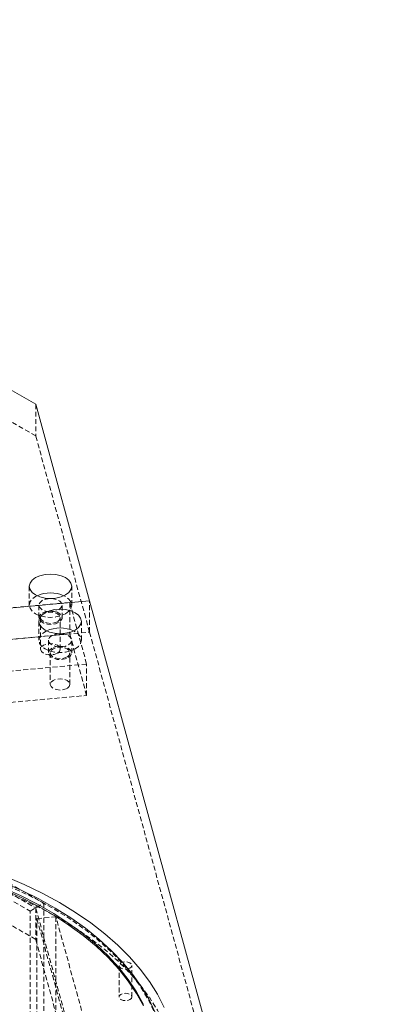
# Model space of a CAD drawing. Header units: millimetres. Extents: x 1529 to 6255, y 1713 to 5797.
# Tile 82 of 82: x 5948 to 6043, y 4953 to 5208. Entities that reach past the tile are written whole.
import ezdxf

# ---------------------------------------------------------------- set-up
doc = ezdxf.new("R2010")
doc.units = ezdxf.units.MM
doc.linetypes.add('HIDDEN', pattern=[1.905, 1.27, -0.635])

msp = doc.modelspace()

# ---------------------------------------------------------------- linework, layer by layer
at = {"color": 7, "linetype": 'HIDDEN', "lineweight": 0}
for p, q in [((5951.971, 5100.267), (5540.713, 5337.681)), ((5540.713, 5215.2), (5951.971, 4977.786)), ((5545.663, 5214.791), (5954.093, 4979.01)), ((5542.128, 5212.75), (5950.557, 4976.969)), ((5951.971, 4969.62), (5540.713, 5207.034)), ((5951.971, 5108.432), (5951.971, 5100.267)), ((5965.949, 5049.32), (5951.971, 5100.267)), ((5950.308, 5061.234), (5950.308, 5056.335)), ((5961.308, 5056.335), (5961.308, 5061.234)), ((5965.949, 5049.32), (5965.949, 5057.485)), ((5960.796, 5057.031), (5751.406, 5037.886)), ((5952.808, 5056.335), (5952.808, 5053.068)), ((5958.808, 5053.068), (5958.808, 5056.335)), ((5965.176, 5041.066), (5960.796, 5057.031)), ((5960.796, 5057.031), (5960.796, 5048.866)), ((5953.258, 5053.068), (5953.258, 5044.903)), ((5958.358, 5044.903), (5958.358, 5053.068)), ((5952.811, 5052.111), (5952.811, 5047.212)), ((5963.811, 5047.212), (5963.811, 5052.111)), ((5694.335, 5024.485), (5965.949, 5049.32)), ((5960.796, 5048.866), (5751.406, 5029.721)), ((5955.311, 5047.212), (5955.311, 5043.945)), ((5965.176, 5032.901), (5960.796, 5048.866)), ((5961.311, 5043.945), (5961.311, 5047.212)), ((5965.949, 5049.32), (6028.977, 4819.594)), ((5955.761, 5043.945), (5955.761, 5035.78)), ((5960.861, 5035.78), (5960.861, 5043.945)), ((5965.176, 5041.066), (5755.786, 5021.921)), ((5965.176, 5032.901), (5965.176, 5041.066)), ((5755.786, 5013.756), (5965.176, 5032.901)), ((5950.557, 4976.969), (5954.093, 4979.01)), ((5954.093, 4979.01), (5954.093, 4410.698)), ((5950.557, 4408.657), (5950.557, 4976.969)), ((5965.949, 4926.839), (5951.971, 4977.786)), ((5951.971, 4977.786), (5951.971, 4969.62)), ((5952.284, 4975.012), (5957.223, 4975.464)), ((5952.284, 4975.012), (6042.642, 4645.673)), ((5952.284, 4406.7), (5952.284, 4975.012)), ((6020.839, 4743.59), (5957.223, 4975.464)), ((5957.223, 4975.464), (5957.223, 4407.152)), ((5965.949, 4918.673), (5951.971, 4969.62)), ((5973.607, 4962.861), (5973.607, 4954.695)), ((5976.907, 4954.695), (5976.907, 4962.861))]:
    msp.add_line(p, q, dxfattribs=at)
at = {"color": 7, "linetype": 'Continuous', "lineweight": 15}
for p, q in [((5945.331, 5112.266), (5951.971, 5108.432)), ((5965.949, 5057.485), (5951.971, 5108.432)), ((5965.949, 5057.485), (5710.316, 5034.112)), ((5955.581, 5058.061), (5956.036, 5058.061)), ((5965.949, 5057.485), (6019.153, 4863.565)), ((5958.084, 5048.939), (5958.539, 5048.939))]:
    msp.add_line(p, q, dxfattribs=at)
at = {"color": 7, "linetype": 'Continuous', "lineweight": 15, "flags": 128}
for points in [[(5959.698, 5058.989), (5958.558, 5058.484), (5957.232, 5058.167), (5955.808, 5058.059), (5954.385, 5058.167), (5953.058, 5058.484), (5951.919, 5058.989), (5951.045, 5059.646), (5950.496, 5060.412), (5950.308, 5061.234), (5950.496, 5062.056), (5951.045, 5062.821), (5951.919, 5063.479), (5953.058, 5063.983), (5954.385, 5064.301), (5955.808, 5064.409), (5957.232, 5064.301), (5958.558, 5063.983), (5959.698, 5063.479), (5960.572, 5062.821), (5961.121, 5062.056), (5961.308, 5061.234), (5961.121, 5060.412), (5960.572, 5059.646), (5959.698, 5058.989)], [(5962.2, 5049.866), (5963.075, 5050.523), (5963.624, 5051.289), (5963.811, 5052.111), (5963.624, 5052.933), (5963.075, 5053.698), (5962.2, 5054.356), (5961.061, 5054.861), (5959.735, 5055.178), (5958.311, 5055.286), (5956.888, 5055.178), (5955.561, 5054.861), (5954.422, 5054.356), (5953.548, 5053.698), (5952.999, 5052.933), (5952.811, 5052.111), (5952.999, 5051.289), (5953.548, 5050.523), (5954.422, 5049.866), (5955.561, 5049.361), (5956.888, 5049.044), (5958.311, 5048.936), (5959.735, 5049.044), (5961.061, 5049.361), (5962.2, 5049.866)], [(5877.143, 4994.325), (5882.397, 4994.45), (5888.323, 4994.399), (5894.233, 4994.146), (5900.107, 4993.691), (5905.924, 4993.036), (5911.664, 4992.183), (5917.306, 4991.136), (5922.831, 4989.897), (5928.218, 4988.472), (5933.45, 4986.864), (5938.508, 4985.081), (5943.374, 4983.128), (5948.031, 4981.012), (5952.463, 4978.74), (5956.654, 4976.321), (5960.589, 4973.762), (5964.255, 4971.074), (5967.638, 4968.265), (5970.727, 4965.345), (5973.511, 4962.324), (5975.981, 4959.214), (5978.126, 4956.025), (5979.941, 4952.768)], [(5979.941, 4952.36), (5978.126, 4955.617), (5975.981, 4958.806), (5973.511, 4961.916), (5970.727, 4964.937), (5967.638, 4967.856), (5964.255, 4970.665), (5960.589, 4973.354), (5956.654, 4975.912), (5952.463, 4978.332), (5948.031, 4980.603), (5943.374, 4982.719), (5938.508, 4984.673), (5933.45, 4986.456), (5928.218, 4988.063), (5922.831, 4989.489), (5917.306, 4990.727), (5911.664, 4991.775), (5905.924, 4992.628), (5900.107, 4993.283), (5894.233, 4993.738), (5888.323, 4993.991), (5882.397, 4994.042), (5877.143, 4993.917)], [(5944.104, 4985.973), (5949.003, 4983.867), (5953.682, 4981.601), (5958.125, 4979.181), (5962.316, 4976.616), (5966.242, 4973.915), (5969.89, 4971.087), (5973.246, 4968.141), (5976.3, 4965.087), (5979.041, 4961.937), (5981.46, 4958.699), (5983.549, 4955.386), (5985.301, 4952.008)], [(5982.901, 4950.852), (5981.294, 4954.182), (5979.352, 4957.453), (5977.081, 4960.651), (5974.488, 4963.768), (5971.583, 4966.791), (5968.375, 4969.711), (5964.877, 4972.516), (5961.099, 4975.199), (5957.055, 4977.749), (5952.758, 4980.157), (5948.224, 4982.416), (5943.469, 4984.517)]]:
    msp.add_lwpolyline(points, dxfattribs=at)
at = {"color": 7, "linetype": 'HIDDEN', "lineweight": 0, "flags": 128}
for points in [[(5952.309, 5058.784), (5951.919, 5058.58), (5951.045, 5057.922), (5950.496, 5057.156), (5950.308, 5056.335), (5950.496, 5055.513), (5951.045, 5054.747), (5951.919, 5054.089), (5953.058, 5053.585), (5954.385, 5053.268), (5955.808, 5053.159), (5957.232, 5053.268), (5958.558, 5053.585), (5959.698, 5054.089), (5959.698, 5054.089)], [(5956.036, 5058.061), (5956.585, 5058.007), (5957.529, 5057.753), (5958.266, 5057.328), (5958.706, 5056.783), (5958.797, 5056.184), (5958.527, 5055.603), (5957.93, 5055.11), (5957.076, 5054.765), (5956.07, 5054.609), (5955.032, 5054.662), (5954.088, 5054.916), (5953.351, 5055.341), (5952.911, 5055.886), (5952.82, 5056.485), (5953.09, 5057.066), (5953.687, 5057.559), (5953.687, 5057.559)], [(5959.698, 5054.089), (5960.572, 5054.747), (5961.121, 5055.513), (5961.308, 5056.335), (5961.121, 5057.156), (5960.572, 5057.922), (5959.698, 5058.58), (5959.308, 5058.784)], [(5953.687, 5054.293), (5954.541, 5054.638), (5955.547, 5054.794), (5956.585, 5054.741), (5957.529, 5054.487), (5958.266, 5054.062), (5958.706, 5053.517), (5958.797, 5052.917), (5958.527, 5052.336), (5957.93, 5051.844), (5957.076, 5051.499), (5956.07, 5051.343), (5955.032, 5051.396), (5954.088, 5051.65), (5953.351, 5052.075), (5952.911, 5052.62), (5952.82, 5053.219), (5953.09, 5053.8), (5953.687, 5054.293)], [(5957.612, 5052.027), (5956.784, 5051.708), (5955.808, 5051.596), (5954.833, 5051.708), (5954.005, 5052.027), (5953.453, 5052.505), (5953.258, 5053.068), (5953.453, 5053.632), (5954.005, 5054.109), (5954.833, 5054.428), (5955.808, 5054.54), (5956.784, 5054.428), (5957.612, 5054.109), (5958.164, 5053.632), (5958.358, 5053.068), (5958.164, 5052.505), (5957.612, 5052.027)], [(5954.812, 5049.661), (5954.422, 5049.457), (5953.548, 5048.799), (5952.999, 5048.033), (5952.811, 5047.212), (5952.999, 5046.39), (5953.548, 5045.624), (5954.422, 5044.967), (5955.561, 5044.462), (5956.888, 5044.145), (5958.311, 5044.037), (5959.735, 5044.145), (5961.061, 5044.462), (5962.2, 5044.967), (5962.2, 5044.967)], [(5962.2, 5044.967), (5963.075, 5045.624), (5963.624, 5046.39), (5963.811, 5047.212), (5963.624, 5048.033), (5963.075, 5048.799), (5962.2, 5049.457), (5961.811, 5049.661)], [(5958.539, 5048.939), (5959.088, 5048.885), (5960.032, 5048.63), (5960.769, 5048.205), (5961.209, 5047.66), (5961.3, 5047.061), (5961.03, 5046.48), (5960.433, 5045.987), (5959.579, 5045.642), (5958.573, 5045.486), (5957.535, 5045.539), (5956.591, 5045.793), (5955.854, 5046.218), (5955.414, 5046.763), (5955.323, 5047.363), (5955.592, 5047.944), (5956.19, 5048.436), (5956.19, 5048.436)], [(5957.612, 5043.862), (5956.784, 5043.543), (5955.808, 5043.431), (5954.833, 5043.543), (5954.005, 5043.862), (5953.453, 5044.34), (5953.258, 5044.903), (5953.453, 5045.466), (5954.005, 5045.944), (5954.833, 5046.263), (5955.808, 5046.375), (5956.784, 5046.263), (5957.612, 5045.944), (5958.164, 5045.466), (5958.358, 5044.903), (5958.164, 5044.34), (5957.612, 5043.862)], [(5956.19, 5045.17), (5955.592, 5044.677), (5955.323, 5044.096), (5955.414, 5043.497), (5955.854, 5042.952), (5956.591, 5042.527), (5957.535, 5042.273), (5958.573, 5042.22), (5959.579, 5042.376), (5960.433, 5042.721), (5961.03, 5043.214), (5961.3, 5043.795), (5961.209, 5044.394), (5960.769, 5044.939), (5960.032, 5045.364), (5959.088, 5045.618), (5958.05, 5045.671), (5957.044, 5045.515), (5956.19, 5045.17)], [(5960.115, 5042.905), (5959.287, 5042.585), (5958.311, 5042.473), (5957.336, 5042.585), (5956.508, 5042.905), (5955.955, 5043.382), (5955.761, 5043.945), (5955.956, 5044.509), (5956.508, 5044.986), (5957.336, 5045.306), (5958.311, 5045.418), (5959.287, 5045.306), (5960.115, 5044.986), (5960.667, 5044.509), (5960.861, 5043.945), (5960.667, 5043.382), (5960.115, 5042.905)], [(5960.115, 5034.739), (5959.287, 5034.42), (5958.311, 5034.308), (5957.336, 5034.42), (5956.508, 5034.739), (5955.955, 5035.217), (5955.761, 5035.78), (5955.956, 5036.343), (5956.508, 5036.821), (5957.336, 5037.14), (5958.311, 5037.252), (5959.287, 5037.14), (5960.115, 5036.821), (5960.667, 5036.343), (5960.861, 5035.78), (5960.667, 5035.217), (5960.115, 5034.739)], [(5985.879, 4936.319), (5985.876, 4936.752), (5985.656, 4940.207), (5985.086, 4943.648), (5984.166, 4947.064), (5982.901, 4950.443), (5981.294, 4953.774), (5979.352, 4957.044), (5977.081, 4960.243), (5974.488, 4963.36), (5971.583, 4966.383), (5968.375, 4969.302), (5964.877, 4972.108), (5961.099, 4974.791), (5957.055, 4977.341), (5952.758, 4979.749), (5948.224, 4982.008), (5943.469, 4984.109), (5938.508, 4986.046), (5933.358, 4987.811), (5928.038, 4989.398), (5922.566, 4990.803), (5916.961, 4992.02), (5911.241, 4993.045), (5905.427, 4993.874), (5899.539, 4994.505), (5893.597, 4994.935), (5887.621, 4995.163), (5881.633, 4995.189), (5875.652, 4995.011), (5869.7, 4994.631), (5863.796, 4994.05), (5857.962, 4993.27), (5852.217, 4992.294), (5846.581, 4991.125), (5841.073, 4989.767), (5835.714, 4988.224), (5830.52, 4986.503), (5825.51, 4984.609), (5820.702, 4982.548), (5816.111, 4980.328), (5811.754, 4977.956)], [(5988.879, 4932.237), (5988.834, 4934), (5988.479, 4937.52), (5987.77, 4941.022), (5986.709, 4944.494), (5985.301, 4947.925), (5983.549, 4951.303), (5981.46, 4954.616), (5979.041, 4957.854), (5976.3, 4961.005), (5973.246, 4964.058), (5969.89, 4967.004), (5966.242, 4969.832), (5962.316, 4972.534), (5958.125, 4975.098), (5953.682, 4977.518), (5949.003, 4979.784), (5944.104, 4981.89), (5939.001, 4983.827), (5933.712, 4985.59), (5928.254, 4987.173), (5922.645, 4988.569), (5916.906, 4989.775), (5911.055, 4990.787), (5905.112, 4991.6), (5899.097, 4992.212), (5893.03, 4992.621), (5886.933, 4992.826), (5880.825, 4992.826), (5874.727, 4992.621), (5868.661, 4992.212), (5862.646, 4991.6), (5856.703, 4990.787), (5850.852, 4989.775), (5845.112, 4988.569), (5839.504, 4987.173), (5834.046, 4985.59), (5828.756, 4983.827), (5823.653, 4981.89), (5818.754, 4979.784), (5814.075, 4977.518), (5809.632, 4975.098)], [(5976.424, 4962.187), (5975.889, 4961.981), (5975.257, 4961.908), (5974.626, 4961.981), (5974.091, 4962.187), (5973.733, 4962.496), (5973.607, 4962.861), (5973.733, 4963.225), (5974.09, 4963.534), (5974.626, 4963.741), (5975.257, 4963.813), (5975.889, 4963.741), (5976.424, 4963.534), (5976.782, 4963.225), (5976.907, 4962.861), (5976.782, 4962.496), (5976.424, 4962.187)], [(5976.424, 4954.022), (5976.782, 4954.331), (5976.907, 4954.695), (5976.782, 4955.06), (5976.424, 4955.369), (5975.889, 4955.575), (5975.257, 4955.648), (5974.626, 4955.575), (5974.09, 4955.369), (5973.733, 4955.06), (5973.607, 4954.695), (5973.733, 4954.331), (5974.091, 4954.022), (5974.626, 4953.815), (5975.257, 4953.743), (5975.889, 4953.815), (5976.424, 4954.022)]]:
    msp.add_lwpolyline(points, dxfattribs=at)
at = {"color": 7, "linetype": 'Continuous', "lineweight": 15}
for centre, start, end in [((5955.808, 5050.992), 65.81763, 114.18276), ((5958.311, 5041.869), 65.81808, 114.18192)]:
    msp.add_arc(centre, 8.542, start, end, dxfattribs=at)
at = {"color": 7, "linetype": 'HIDDEN', "lineweight": 0}
for centre, radius, start, end in [((5955.733, 5053.668), 4.396, 91.97543, 117.73089), ((5958.236, 5044.543), 4.398, 91.98341, 117.72291)]:
    msp.add_arc(centre, radius, start, end, dxfattribs=at)

doc.saveas('drawing.dxf')
